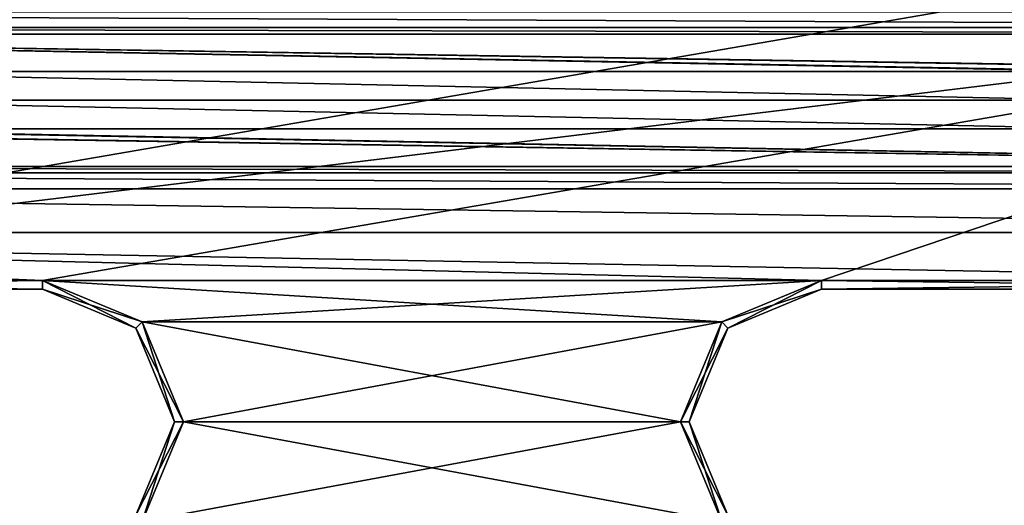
# Model space of a CAD drawing. Header units: inches. Extents: x -12.5 to 12.5, y -27.4 to 0.
# Tile 30 of 136: x -1.2 to 1.6, y -24.5 to -23.1. Entities that reach past the tile are written whole.
import ezdxf

# ---------------------------------------------------------------- set-up
doc = ezdxf.new("R2010")
doc.units = ezdxf.units.IN
doc.header["$LTSCALE"] = 52.148148
doc.header["$MEASUREMENT"] = 0
for name, color, linetype in [('1', 7, 'CONTINUOUS'), ('1172', 7, 'CONTINUOUS'), ('1176', 7, 'CONTINUOUS'), ('1829', 7, 'CONTINUOUS'), ('1830', 7, 'CONTINUOUS'), ('1833', 7, 'CONTINUOUS'), ('1834', 7, 'CONTINUOUS'), ('1836', 7, 'CONTINUOUS'), ('1837', 7, 'CONTINUOUS'), ('1842', 7, 'CONTINUOUS'), ('1843', 7, 'CONTINUOUS'), ('1846', 7, 'CONTINUOUS'), ('1847', 7, 'CONTINUOUS'), ('1848', 7, 'CONTINUOUS'), ('1851', 7, 'CONTINUOUS'), ('23', 7, 'CONTINUOUS'), ('33', 7, 'CONTINUOUS'), ('86', 7, 'CONTINUOUS'), ('9', 7, 'CONTINUOUS')]:
    doc.layers.add(name, color=color, linetype=linetype)

msp = doc.modelspace()

# ---------------------------------------------------------------- linework, layer by layer
at = {"layer": '1', "linetype": 'Continuous'}
for points in [[(1.5265, -23.084), (-1.5265, -23.084), (-2.9795, -23.859), (1.5265, -23.084)], [(3.4015, -23.084), (1.5265, -23.084), (-2.9795, -23.859), (3.4015, -23.084)], [(-1.1045, -23.859), (3.4015, -23.084), (-2.9795, -23.859), (-1.1045, -23.859)], [(3.4015, -23.084), (-1.1045, -23.859), (1.1045, -23.859), (3.4015, -23.084)], [(2.9795, -23.859), (3.4015, -23.084), (1.1045, -23.859), (2.9795, -23.859)], [(-1.1045, -23.859), (-0.8217, -23.9762), (1.1045, -23.859), (-1.1045, -23.859)], [(1.1045, -23.859), (-0.8217, -23.9762), (0.8217, -23.9762), (1.1045, -23.859)], [(-0.8217, -23.9762), (-0.7045, -24.259), (0.8217, -23.9762), (-0.8217, -23.9762)], [(0.8217, -23.9762), (-0.7045, -24.259), (0.7045, -24.259), (0.8217, -23.9762)], [(-0.7045, -24.259), (-0.8217, -24.5418), (0.7045, -24.259), (-0.7045, -24.259)], [(0.7045, -24.259), (-0.8217, -24.5418), (0.8217, -24.5418), (0.7045, -24.259)]]:
    msp.add_3dface(points, dxfattribs=at)
at = {"layer": '1172', "linetype": 'Continuous'}
for points in [[(-4.6376, -23.098, -0.375), (4.6376, -23.098, -0.375), (4.6376, -23.1425, -0.3935), (-4.6376, -23.098, -0.375)], [(-4.6376, -23.1425, -0.3935), (-4.6376, -23.098, -0.375), (4.6376, -23.1425, -0.3935), (-4.6376, -23.1425, -0.3935)], [(4.6376, -23.161, -0.438), (-4.6376, -23.161, -0.438), (-4.6376, -23.1425, -0.3935), (4.6376, -23.161, -0.438)], [(4.6376, -23.161, -0.438), (-4.6376, -23.1425, -0.3935), (4.6376, -23.1425, -0.3935), (4.6376, -23.161, -0.438)]]:
    msp.add_3dface(points, dxfattribs=at)
at = {"layer": '1176', "linetype": 'Continuous'}
for points in [[(-3.9433, -23.536, -0.438), (3.9433, -23.536, -0.438), (3.9433, -23.5545, -0.3935), (-3.9433, -23.536, -0.438)], [(-3.9433, -23.5545, -0.3935), (-3.9433, -23.536, -0.438), (3.9433, -23.5545, -0.3935), (-3.9433, -23.5545, -0.3935)], [(3.9433, -23.599, -0.375), (-3.9433, -23.599, -0.375), (-3.9433, -23.5545, -0.3935), (3.9433, -23.599, -0.375)], [(3.9433, -23.599, -0.375), (-3.9433, -23.5545, -0.3935), (3.9433, -23.5545, -0.3935), (3.9433, -23.599, -0.375)]]:
    msp.add_3dface(points, dxfattribs=at)
at = {"layer": '1829', "linetype": 'Continuous'}
for points in [[(-0.8393, -23.9938, -0.025), (-1.1045, -23.884, -0.025), (-0.8393, -23.9938, -0.35), (-0.8393, -23.9938, -0.025)], [(-0.8393, -23.9938, -0.35), (-1.1045, -23.884, -0.025), (-1.1045, -23.884, -0.35), (-0.8393, -23.9938, -0.35)], [(-0.7295, -24.259, -0.025), (-0.8393, -23.9938, -0.025), (-0.7295, -24.259, -0.35), (-0.7295, -24.259, -0.025)], [(-0.7295, -24.259, -0.35), (-0.8393, -23.9938, -0.025), (-0.8393, -23.9938, -0.35), (-0.7295, -24.259, -0.35)], [(-0.8393, -24.5242, -0.025), (-0.7295, -24.259, -0.025), (-0.8393, -24.5242, -0.35), (-0.8393, -24.5242, -0.025)], [(-0.8393, -24.5242, -0.35), (-0.7295, -24.259, -0.025), (-0.7295, -24.259, -0.35), (-0.8393, -24.5242, -0.35)]]:
    msp.add_3dface(points, dxfattribs=at)
at = {"layer": '1830', "linetype": 'Continuous'}
for points in [[(-1.1045, -23.884, -0.35), (-1.1045, -23.884, -0.025), (-2.9795, -23.884, -0.025), (-1.1045, -23.884, -0.35)], [(-1.1045, -23.884, -0.35), (-2.9795, -23.884, -0.025), (-2.9795, -23.884, -0.35), (-1.1045, -23.884, -0.35)]]:
    msp.add_3dface(points, dxfattribs=at)
at = {"layer": '1833', "linetype": 'Continuous'}
for points in [[(-0.8217, -23.9762), (-1.1045, -23.859), (-0.8393, -23.9938, -0.025), (-0.8217, -23.9762)], [(-1.1045, -23.859), (-1.1045, -23.884, -0.025), (-0.8393, -23.9938, -0.025), (-1.1045, -23.859)], [(-0.8217, -23.9762), (-0.8393, -23.9938, -0.025), (-0.7295, -24.259, -0.025), (-0.8217, -23.9762)], [(-0.7045, -24.259), (-0.8217, -23.9762), (-0.7295, -24.259, -0.025), (-0.7045, -24.259)], [(-0.8217, -24.5418), (-0.7045, -24.259), (-0.8393, -24.5242, -0.025), (-0.8217, -24.5418)], [(-0.7045, -24.259), (-0.7295, -24.259, -0.025), (-0.8393, -24.5242, -0.025), (-0.7045, -24.259)]]:
    msp.add_3dface(points, dxfattribs=at)
at = {"layer": '1834', "linetype": 'Continuous'}
for points in [[(-1.1045, -23.859), (-2.9795, -23.859), (-1.1045, -23.884, -0.025), (-1.1045, -23.859)], [(-1.1045, -23.884, -0.025), (-2.9795, -23.859), (-2.9795, -23.884, -0.025), (-1.1045, -23.884, -0.025)]]:
    msp.add_3dface(points, dxfattribs=at)
at = {"layer": '1836', "linetype": 'Continuous'}
for points in [[(-2.9795, -23.859, -0.375), (-1.1045, -23.859, -0.375), (-2.9795, -23.884, -0.35), (-2.9795, -23.859, -0.375)], [(-1.1045, -23.859, -0.375), (-1.1045, -23.884, -0.35), (-2.9795, -23.884, -0.35), (-1.1045, -23.859, -0.375)]]:
    msp.add_3dface(points, dxfattribs=at)
at = {"layer": '1837', "linetype": 'Continuous'}
for points in [[(-1.1045, -23.859, -0.375), (-0.8217, -23.9762, -0.375), (-1.1045, -23.884, -0.35), (-1.1045, -23.859, -0.375)], [(-0.8217, -23.9762, -0.375), (-0.8393, -23.9938, -0.35), (-1.1045, -23.884, -0.35), (-0.8217, -23.9762, -0.375)], [(-0.8217, -23.9762, -0.375), (-0.7045, -24.259, -0.375), (-0.8393, -23.9938, -0.35), (-0.8217, -23.9762, -0.375)], [(-0.7045, -24.259, -0.375), (-0.7295, -24.259, -0.35), (-0.8393, -23.9938, -0.35), (-0.7045, -24.259, -0.375)], [(-0.8217, -24.5418, -0.375), (-0.8393, -24.5242, -0.35), (-0.7295, -24.259, -0.35), (-0.8217, -24.5418, -0.375)], [(-0.7045, -24.259, -0.375), (-0.8217, -24.5418, -0.375), (-0.7295, -24.259, -0.35), (-0.7045, -24.259, -0.375)]]:
    msp.add_3dface(points, dxfattribs=at)
at = {"layer": '1842', "linetype": 'Continuous'}
for points in [[(2.9795, -23.884, -0.35), (2.9795, -23.884, -0.025), (1.1045, -23.884, -0.025), (2.9795, -23.884, -0.35)], [(2.9795, -23.884, -0.35), (1.1045, -23.884, -0.025), (1.1045, -23.884, -0.35), (2.9795, -23.884, -0.35)]]:
    msp.add_3dface(points, dxfattribs=at)
at = {"layer": '1843', "linetype": 'Continuous'}
for points in [[(1.1045, -23.884, -0.35), (1.1045, -23.884, -0.025), (0.8393, -23.9938, -0.025), (1.1045, -23.884, -0.35)], [(1.1045, -23.884, -0.35), (0.8393, -23.9938, -0.025), (0.8393, -23.9938, -0.35), (1.1045, -23.884, -0.35)], [(0.8393, -23.9938, -0.025), (0.7295, -24.259, -0.025), (0.8393, -23.9938, -0.35), (0.8393, -23.9938, -0.025)], [(0.8393, -23.9938, -0.35), (0.7295, -24.259, -0.025), (0.7295, -24.259, -0.35), (0.8393, -23.9938, -0.35)], [(0.7295, -24.259, -0.025), (0.8393, -24.5242, -0.025), (0.7295, -24.259, -0.35), (0.7295, -24.259, -0.025)], [(0.7295, -24.259, -0.35), (0.8393, -24.5242, -0.025), (0.8393, -24.5242, -0.35), (0.7295, -24.259, -0.35)]]:
    msp.add_3dface(points, dxfattribs=at)
at = {"layer": '1846', "linetype": 'Continuous'}
for points in [[(2.9795, -23.859), (1.1045, -23.859), (2.9795, -23.884, -0.025), (2.9795, -23.859)], [(2.9795, -23.884, -0.025), (1.1045, -23.859), (1.1045, -23.884, -0.025), (2.9795, -23.884, -0.025)]]:
    msp.add_3dface(points, dxfattribs=at)
at = {"layer": '1847', "linetype": 'Continuous'}
for points in [[(1.1045, -23.859), (0.8217, -23.9762), (1.1045, -23.884, -0.025), (1.1045, -23.859)], [(1.1045, -23.884, -0.025), (0.8217, -23.9762), (0.8393, -23.9938, -0.025), (1.1045, -23.884, -0.025)], [(0.8217, -23.9762), (0.7045, -24.259), (0.8393, -23.9938, -0.025), (0.8217, -23.9762)], [(0.7045, -24.259), (0.7295, -24.259, -0.025), (0.8393, -23.9938, -0.025), (0.7045, -24.259)], [(0.7045, -24.259), (0.8217, -24.5418), (0.7295, -24.259, -0.025), (0.7045, -24.259)], [(0.8217, -24.5418), (0.8393, -24.5242, -0.025), (0.7295, -24.259, -0.025), (0.8217, -24.5418)]]:
    msp.add_3dface(points, dxfattribs=at)
at = {"layer": '1848', "linetype": 'Continuous'}
for points in [[(1.1045, -23.859, -0.375), (2.9795, -23.859, -0.375), (1.1045, -23.884, -0.35), (1.1045, -23.859, -0.375)], [(2.9795, -23.859, -0.375), (2.9795, -23.884, -0.35), (1.1045, -23.884, -0.35), (2.9795, -23.859, -0.375)]]:
    msp.add_3dface(points, dxfattribs=at)
at = {"layer": '1851', "linetype": 'Continuous'}
for points in [[(0.8217, -23.9762, -0.375), (1.1045, -23.859, -0.375), (0.8393, -23.9938, -0.35), (0.8217, -23.9762, -0.375)], [(1.1045, -23.859, -0.375), (1.1045, -23.884, -0.35), (0.8393, -23.9938, -0.35), (1.1045, -23.859, -0.375)], [(0.7045, -24.259, -0.375), (0.8217, -23.9762, -0.375), (0.7295, -24.259, -0.35), (0.7045, -24.259, -0.375)], [(0.8217, -23.9762, -0.375), (0.8393, -23.9938, -0.35), (0.7295, -24.259, -0.35), (0.8217, -23.9762, -0.375)], [(0.8217, -24.5418, -0.375), (0.7045, -24.259, -0.375), (0.8393, -24.5242, -0.35), (0.8217, -24.5418, -0.375)], [(0.7045, -24.259, -0.375), (0.7295, -24.259, -0.35), (0.8393, -24.5242, -0.35), (0.7045, -24.259, -0.375)]]:
    msp.add_3dface(points, dxfattribs=at)
at = {"layer": '23', "linetype": 'Continuous'}
for points in [[(-4.5129, -23.161, -2.9), (-4.6376, -23.161, -0.438), (4.6376, -23.161, -0.438), (-4.5129, -23.161, -2.9)], [(-3.6847, -23.161, -2.9), (-4.5129, -23.161, -2.9), (4.6376, -23.161, -0.438), (-3.6847, -23.161, -2.9)], [(-3.6847, -23.161, -3.125), (-3.6847, -23.161, -2.9), (4.6376, -23.161, -0.438), (-3.6847, -23.161, -3.125)], [(3.6847, -23.161, -3.125), (-3.6847, -23.161, -3.125), (3.6847, -23.161, -2.9), (3.6847, -23.161, -3.125)], [(3.6847, -23.161, -2.9), (-3.6847, -23.161, -3.125), (4.6376, -23.161, -0.438), (3.6847, -23.161, -2.9)]]:
    msp.add_3dface(points, dxfattribs=at)
at = {"layer": '33', "linetype": 'Continuous'}
for points in [[(3.9433, -23.536, -2.9), (3.9433, -23.536, -0.438), (-3.9433, -23.536, -0.438), (3.9433, -23.536, -2.9)], [(3.5842, -23.536, -2.9), (3.9433, -23.536, -2.9), (-3.9433, -23.536, -0.438), (3.5842, -23.536, -2.9)], [(3.5842, -23.536, -3.125), (3.5842, -23.536, -2.9), (-3.9433, -23.536, -0.438), (3.5842, -23.536, -3.125)], [(-3.5842, -23.536, -2.9), (3.5842, -23.536, -3.125), (-3.9433, -23.536, -0.438), (-3.5842, -23.536, -2.9)], [(-3.5842, -23.536, -3.125), (3.5842, -23.536, -3.125), (-3.5842, -23.536, -2.9), (-3.5842, -23.536, -3.125)]]:
    msp.add_3dface(points, dxfattribs=at)
at = {"layer": '86', "color": 253, "linetype": 'Continuous', "true_color": 0xa6b3ad}
for points in [[(-3.6847, -23.161, -3.125), (3.6847, -23.161, -3.125), (2.991, -23.2666, -3.125), (-3.6847, -23.161, -3.125)], [(-1.937, -23.2666, -3.125), (-3.6847, -23.161, -3.125), (1.937, -23.2666, -3.125), (-1.937, -23.2666, -3.125)], [(1.937, -23.2666, -3.125), (-3.6847, -23.161, -3.125), (2.031, -23.2666, -3.125), (1.937, -23.2666, -3.125)], [(2.031, -23.2666, -3.125), (-3.6847, -23.161, -3.125), (2.897, -23.2666, -3.125), (2.031, -23.2666, -3.125)], [(2.897, -23.2666, -3.125), (-3.6847, -23.161, -3.125), (2.991, -23.2666, -3.125), (2.897, -23.2666, -3.125)], [(-1.89, -23.348, -3.125), (-1.937, -23.2666, -3.125), (1.89, -23.348, -3.125), (-1.89, -23.348, -3.125)], [(1.89, -23.348, -3.125), (-1.937, -23.2666, -3.125), (1.937, -23.2666, -3.125), (1.89, -23.348, -3.125)], [(-1.937, -23.4294, -3.125), (-1.89, -23.348, -3.125), (1.937, -23.4294, -3.125), (-1.937, -23.4294, -3.125)], [(-1.89, -23.348, -3.125), (1.89, -23.348, -3.125), (1.937, -23.4294, -3.125), (-1.89, -23.348, -3.125)], [(3.5842, -23.536, -3.125), (-3.5842, -23.536, -3.125), (-2.991, -23.4294, -3.125), (3.5842, -23.536, -3.125)], [(-2.897, -23.4294, -3.125), (3.5842, -23.536, -3.125), (-2.991, -23.4294, -3.125), (-2.897, -23.4294, -3.125)], [(-2.031, -23.4294, -3.125), (3.5842, -23.536, -3.125), (-2.897, -23.4294, -3.125), (-2.031, -23.4294, -3.125)], [(-1.937, -23.4294, -3.125), (3.5842, -23.536, -3.125), (-2.031, -23.4294, -3.125), (-1.937, -23.4294, -3.125)], [(3.5842, -23.536, -3.125), (-1.937, -23.4294, -3.125), (1.937, -23.4294, -3.125), (3.5842, -23.536, -3.125)]]:
    msp.add_3dface(points, dxfattribs=at)
at = {"layer": '9', "linetype": 'Continuous'}
for points in [[(-4.3374, -23.7232, -0.375), (-3.9433, -23.599, -0.375), (4.3374, -23.7232, -0.375), (-4.3374, -23.7232, -0.375)], [(4.3374, -23.7232, -0.375), (-3.9433, -23.599, -0.375), (3.9433, -23.599, -0.375), (4.3374, -23.7232, -0.375)], [(-4.3374, -23.7232, -0.375), (4.3374, -23.7232, -0.375), (2.9795, -23.859, -0.375), (-4.3374, -23.7232, -0.375)], [(-2.9795, -23.859, -0.375), (-4.3374, -23.7232, -0.375), (-1.1045, -23.859, -0.375), (-2.9795, -23.859, -0.375)], [(-1.1045, -23.859, -0.375), (-4.3374, -23.7232, -0.375), (1.1045, -23.859, -0.375), (-1.1045, -23.859, -0.375)], [(1.1045, -23.859, -0.375), (-4.3374, -23.7232, -0.375), (2.9795, -23.859, -0.375), (1.1045, -23.859, -0.375)], [(-0.8217, -23.9762, -0.375), (-1.1045, -23.859, -0.375), (0.8217, -23.9762, -0.375), (-0.8217, -23.9762, -0.375)], [(-1.1045, -23.859, -0.375), (1.1045, -23.859, -0.375), (0.8217, -23.9762, -0.375), (-1.1045, -23.859, -0.375)], [(-0.7045, -24.259, -0.375), (-0.8217, -23.9762, -0.375), (0.7045, -24.259, -0.375), (-0.7045, -24.259, -0.375)], [(0.7045, -24.259, -0.375), (-0.8217, -23.9762, -0.375), (0.8217, -23.9762, -0.375), (0.7045, -24.259, -0.375)], [(-0.8217, -24.5418, -0.375), (-0.7045, -24.259, -0.375), (0.8217, -24.5418, -0.375), (-0.8217, -24.5418, -0.375)], [(0.8217, -24.5418, -0.375), (-0.7045, -24.259, -0.375), (0.7045, -24.259, -0.375), (0.8217, -24.5418, -0.375)]]:
    msp.add_3dface(points, dxfattribs=at)

doc.saveas('drawing.dxf')
